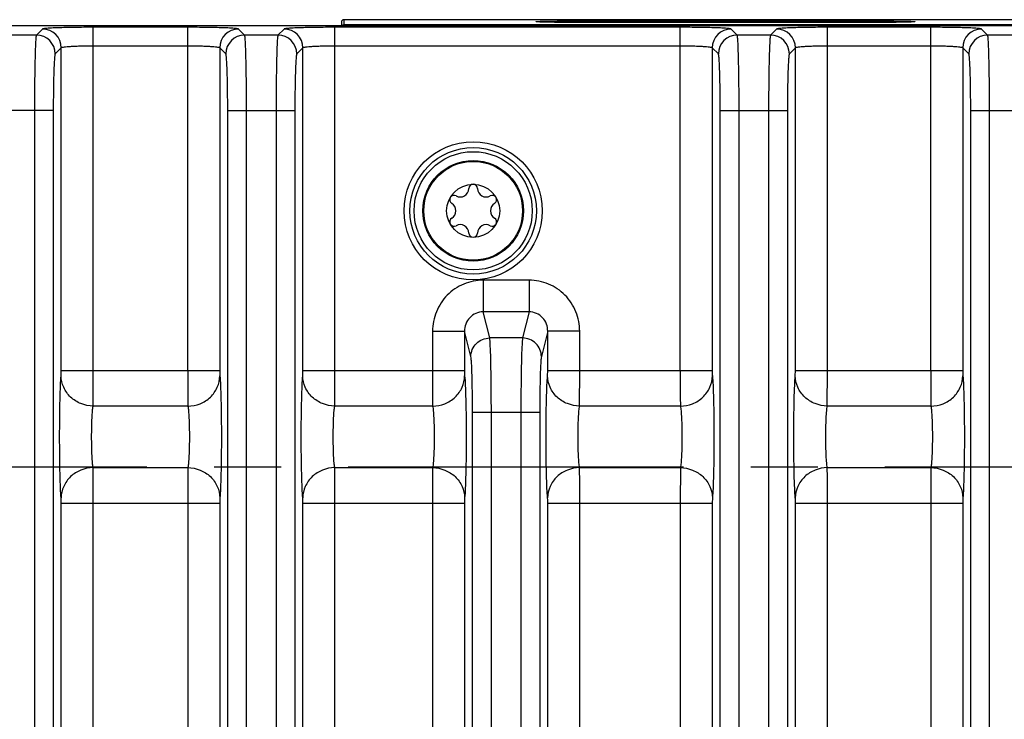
# Model space of a CAD drawing. Header units: inches. Extents: x 0 to 34, y 0 to 22.
# Tile 75 of 133: x 14.7 to 16.8, y 5.2 to 6.6. Entities that reach past the tile are written whole.
import ezdxf

# ---------------------------------------------------------------- set-up
doc = ezdxf.new("R2010")
doc.units = ezdxf.units.IN
doc.header["$LTSCALE"] = 1.87
doc.header["$MEASUREMENT"] = 0
doc.linetypes.add('CENTER', pattern=[0.6, 0.375, -0.075, 0.075, -0.075])
doc.layers.get('0').update_dxf_attribs({"linetype": 'CONTINUOUS'})
doc.layers.add('02___PRT_ALL_AXES', color=7, linetype='CONTINUOUS')
doc.layers.add('COSMETIC', color=7, linetype='CONTINUOUS')

msp = doc.modelspace()

# ---------------------------------------------------------------- linework, layer by layer
at = {"color": 7, "linetype": 'Continuous'}
for p, q in [((15.4209, 6.6497), (15.4207, 6.6389)), ((24.2428, 6.6497), (15.4209, 6.6497)), ((12.5547, 6.6373), (24.2326, 6.6373)), ((14.7909, 6.6302), (14.7781, 6.6175)), ((14.8971, 5.9164), (14.8971, 6.6338)), ((15.0945, 6.6338), (14.8971, 6.6338)), ((15.0945, 5.9164), (15.0945, 6.6338)), ((15.2135, 6.6175), (15.2008, 6.6302)), ((15.296, 6.6302), (15.2832, 6.6175)), ((15.4022, 5.9164), (15.4022, 6.6338)), ((16.1242, 6.6338), (15.4022, 6.6338)), ((15.4159, 6.6448), (15.4157, 6.6373)), ((24.232, 6.6389), (15.4207, 6.6389)), ((15.4207, 6.6389), (15.4207, 6.6373)), ((15.9235, 6.6473), (15.9235, 6.6438)), ((15.9235, 6.6473), (16.5141, 6.6473)), ((16.5141, 6.6438), (15.9235, 6.6438)), ((16.1242, 5.9164), (16.1242, 6.6338)), ((16.2432, 6.6175), (16.2305, 6.6302)), ((16.3257, 6.6302), (16.3129, 6.6175)), ((16.4319, 5.9164), (16.4319, 6.6338)), ((16.6479, 6.6338), (16.4319, 6.6338)), ((16.5141, 6.6473), (16.5141, 6.6438)), ((16.6479, 5.9164), (16.6479, 6.6338)), ((16.7668, 6.6175), (16.7541, 6.6302)), ((14.7781, 6.6175), (14.7084, 6.6175)), ((15.2832, 6.6175), (15.2135, 6.6175)), ((16.3129, 6.6175), (16.2432, 6.6175)), ((16.8366, 6.6175), (16.7668, 6.6175)), ((14.8302, 6.5909), (14.8175, 6.5781)), ((14.8302, 5.9164), (14.8302, 6.5909)), ((15.0945, 6.5945), (14.8971, 6.5945)), ((15.1614, 6.5909), (15.1614, 5.9164)), ((15.1742, 6.5781), (15.1614, 6.5909)), ((15.3353, 6.5909), (15.3226, 6.5781)), ((15.3353, 5.9164), (15.3353, 6.5909)), ((16.1242, 6.5945), (15.4022, 6.5945)), ((16.1911, 6.5909), (16.1911, 5.9164)), ((16.2039, 6.5781), (16.1911, 6.5909)), ((16.365, 6.5909), (16.3523, 6.5781)), ((16.365, 5.9164), (16.365, 6.5909)), ((16.6479, 6.5945), (16.4319, 6.5945)), ((16.7147, 6.5909), (16.7147, 5.9164)), ((16.7275, 6.5781), (16.7147, 6.5909)), ((14.8135, 6.4601), (14.673, 6.4601)), ((14.7741, 6.4601), (14.7741, 3.3703)), ((14.8135, 6.4601), (14.8135, 3.3703)), ((15.1782, 3.3703), (15.1782, 6.4601)), ((15.1782, 6.4601), (15.3186, 6.4601)), ((15.2175, 3.3703), (15.2175, 6.4601)), ((15.2793, 6.4601), (15.2793, 3.3703)), ((15.3186, 6.4601), (15.3186, 3.3703)), ((16.2078, 3.3703), (16.2078, 6.4601)), ((16.2078, 6.4601), (16.3483, 6.4601)), ((16.2472, 3.3703), (16.2472, 6.4601)), ((16.3089, 6.4601), (16.3089, 3.3703)), ((16.3483, 6.4601), (16.3483, 3.3703)), ((16.7315, 3.3703), (16.7315, 6.4601)), ((16.7315, 6.4601), (16.8719, 6.4601)), ((16.7708, 3.3703), (16.7708, 6.4601)), ((15.7122, 6.1053), (15.7122, 6.039)), ((15.8082, 6.1053), (15.7122, 6.1053)), ((15.8082, 6.1053), (15.8082, 6.039)), ((15.7258, 5.9844), (15.7122, 6.039)), ((15.8082, 6.039), (15.7122, 6.039)), ((15.8082, 6.039), (15.7946, 5.9844)), ((15.6064, 5.9984), (15.6064, 5.9164)), ((15.6064, 5.9984), (15.6732, 5.9984)), ((15.6732, 5.9984), (15.6732, 5.9164)), ((15.6864, 5.9454), (15.6732, 5.9984)), ((15.8471, 5.9984), (15.834, 5.9454)), ((15.8471, 5.9164), (15.8471, 5.9984)), ((15.914, 5.9984), (15.8471, 5.9984)), ((15.914, 5.9164), (15.914, 5.9984)), ((15.7946, 5.9844), (15.7258, 5.9844)), ((14.8299, 5.9052), (14.8302, 5.9164)), ((14.8302, 5.9164), (15.1614, 5.9164)), ((14.8968, 5.8421), (14.8971, 5.9164)), ((15.3351, 5.9052), (15.3353, 5.9164)), ((15.3353, 5.9164), (15.6732, 5.9164)), ((15.4019, 5.8421), (15.4022, 5.9164)), ((15.8469, 5.9052), (15.8471, 5.9164)), ((15.8471, 5.9164), (16.1911, 5.9164)), ((15.9138, 5.8421), (15.914, 5.9164)), ((16.3647, 5.9052), (16.365, 5.9164)), ((16.365, 5.9164), (16.7147, 5.9164)), ((16.4316, 5.8421), (16.4319, 5.9164)), ((15.0948, 5.8421), (14.8968, 5.8421)), ((15.6066, 5.8421), (15.4019, 5.8421)), ((15.69, 4.0019), (15.69, 5.8285)), ((15.8304, 5.8285), (15.69, 5.8285)), ((15.7293, 4.0019), (15.7293, 5.8285)), ((15.7911, 5.8285), (15.7911, 4.0019)), ((15.8304, 5.8285), (15.8304, 4.0019)), ((16.1245, 5.8421), (15.9138, 5.8421)), ((16.6481, 5.8421), (16.4316, 5.8421)), ((14.8968, 5.7133), (15.0948, 5.7133)), ((15.0948, 5.7133), (15.0945, 5.639)), ((15.4019, 5.7133), (15.6066, 5.7133)), ((15.6066, 5.7133), (15.6064, 5.639)), ((15.9138, 5.7133), (16.1245, 5.7133)), ((16.1245, 5.7133), (16.1242, 5.639)), ((16.4316, 5.7133), (16.6481, 5.7133)), ((16.6481, 5.7133), (16.6479, 5.639)), ((15.1617, 5.6501), (15.1614, 5.639)), ((15.6735, 5.6501), (15.6732, 5.639)), ((16.1914, 5.6501), (16.1911, 5.639)), ((16.715, 5.6501), (16.7147, 5.639)), ((14.8302, 4.1914), (14.8302, 5.639)), ((14.8302, 5.639), (15.1614, 5.639)), ((14.8971, 4.1914), (14.8971, 5.639)), ((15.0945, 5.639), (15.0945, 4.1914)), ((15.1614, 5.639), (15.1614, 4.1914)), ((15.3353, 4.1914), (15.3353, 5.639)), ((15.3353, 5.639), (15.6732, 5.639)), ((15.4022, 4.1914), (15.4022, 5.639)), ((15.6064, 5.639), (15.6064, 4.1914)), ((15.6732, 5.639), (15.6732, 4.1914)), ((15.8471, 4.1914), (15.8471, 5.639)), ((15.8471, 5.639), (16.1911, 5.639)), ((15.914, 4.1914), (15.914, 5.639)), ((16.1242, 5.639), (16.1242, 4.1914)), ((16.1911, 5.639), (16.1911, 4.1914)), ((16.365, 4.1914), (16.365, 5.639)), ((16.365, 5.639), (16.7147, 5.639)), ((16.4319, 4.1914), (16.4319, 5.639)), ((16.6479, 5.639), (16.6479, 4.1914)), ((16.7147, 5.639), (16.7147, 4.1914))]:
    msp.add_line(p, q, dxfattribs=at)
for radius in [0.1445, 0.1236, 0.1053, 0.1033, 0.0555]:
    msp.add_circle((15.6913, 6.2502), radius, dxfattribs=at)
for centre, radius, start, end in [((15.4209, 6.6447), 0.005, 89.996, 178.9951), ((14.7908, 6.5908), 0.0394, 0.0842, 89.9158), ((15.2008, 6.5908), 0.0394, 90.0842, 179.9158), ((15.2959, 6.5908), 0.0394, 0.0842, 89.9158), ((15.4207, 6.6339), 0.005, 89.9984, 136.727), ((16.2305, 6.5908), 0.0394, 90.0842, 179.9158), ((16.3256, 6.5908), 0.0394, 0.0842, 89.9158), ((16.7541, 6.5908), 0.0394, 90.0842, 179.9158), ((14.7781, 6.5781), 0.0394, 0.0842, 89.9158), ((15.2136, 6.5781), 0.0394, 90.0842, 179.9158), ((15.2832, 6.5781), 0.0394, 0.0842, 89.9158), ((16.2433, 6.5781), 0.0394, 90.0842, 179.9158), ((16.3129, 6.5781), 0.0394, 0.0842, 89.9158), ((16.7669, 6.5781), 0.0394, 90.0842, 179.9158), ((15.6913, 6.2965), 0.00906, 1.6303, 178.3697), ((15.6512, 6.2733), 0.00906, 61.6303, 238.3697), ((15.6641, 6.2972), 0.0181, 241.6303, 358.3697), ((15.7185, 6.2972), 0.0181, 181.6303, 298.3697), ((15.7314, 6.2733), 0.00906, 301.6303, 118.3697), ((15.637, 6.2502), 0.0181, 301.6303, 58.3697), ((15.7456, 6.2502), 0.0181, 121.6303, 238.3697), ((15.6512, 6.2271), 0.00906, 121.6303, 298.3697), ((15.6641, 6.2032), 0.0181, 1.6303, 118.3697), ((15.7185, 6.2032), 0.0181, 61.6303, 178.3697), ((15.7314, 6.2271), 0.00906, 241.6303, 58.3697), ((15.6913, 6.2039), 0.00906, 181.6303, 358.3697)]:
    msp.add_arc(centre, radius, start, end, dxfattribs=at)
for points, knots in [([(14.8971, 6.6338), (14.8838, 6.6338), (14.8645, 6.6337), (14.8399, 6.6332), (14.8242, 6.6328), (14.8111, 6.6323), (14.8021, 6.6318), (14.7966, 6.6313), (14.7938, 6.631), (14.792, 6.6307), (14.7911, 6.6304), (14.7909, 6.6302)], [0, 0, 0, 0, 0.374119, 0.543968, 0.693877, 0.818356, 0.912859, 0.947756, 0.973996, 0.991383, 1, 1, 1, 1]), ([(15.2008, 6.6302), (15.2006, 6.6304), (15.1996, 6.6307), (15.1978, 6.631), (15.195, 6.6313), (15.1896, 6.6318), (15.1806, 6.6323), (15.1675, 6.6328), (15.1517, 6.6332), (15.1271, 6.6337), (15.1078, 6.6338), (15.0945, 6.6338)], [0, 0, 0, 0, 0.008597, 0.025964, 0.052179, 0.087061, 0.18149, 0.305911, 0.455827, 0.625676, 1, 1, 1, 1]), ([(15.4022, 6.6338), (15.389, 6.6338), (15.3697, 6.6337), (15.345, 6.6332), (15.3293, 6.6328), (15.3162, 6.6323), (15.3072, 6.6318), (15.3017, 6.6313), (15.2989, 6.631), (15.2972, 6.6307), (15.2962, 6.6304), (15.296, 6.6302)], [0, 0, 0, 0, 0.374119, 0.543968, 0.693877, 0.818356, 0.912859, 0.947756, 0.973996, 0.991383, 1, 1, 1, 1]), ([(15.8229, 6.6455), (15.8229, 6.6456), (15.8234, 6.6457), (15.8238, 6.6458), (15.8247, 6.6459), (15.8257, 6.646), (15.8275, 6.6461), (15.8304, 6.6462), (15.8345, 6.6464), (15.8396, 6.6465), (15.8454, 6.6467), (15.8547, 6.6468), (15.8679, 6.647), (15.8852, 6.6472), (15.904, 6.6473), (15.917, 6.6473), (15.9235, 6.6473)], [0, 0, 0, 0, 0.003636, 0.008994, 0.016773, 0.026965, 0.03955, 0.071776, 0.113136, 0.163228, 0.221576, 0.287618, 0.439913, 0.614301, 0.804287, 1, 1, 1, 1]), ([(15.9235, 6.6438), (15.9171, 6.6438), (15.9044, 6.6438), (15.886, 6.6439), (15.8714, 6.644), (15.8605, 6.6442), (15.8533, 6.6443), (15.8467, 6.6444), (15.8408, 6.6446), (15.8357, 6.6447), (15.8314, 6.6448), (15.8284, 6.645), (15.8264, 6.6451), (15.8252, 6.6452), (15.8243, 6.6453), (15.8237, 6.6453), (15.8232, 6.6454), (15.823, 6.6455), (15.8229, 6.6455)], [0, 0, 0, 0, 0.191597, 0.377824, 0.549417, 0.627753, 0.700256, 0.766188, 0.824878, 0.875779, 0.918432, 0.95244, 0.966098, 0.977483, 0.98657, 0.993345, 0.997804, 1, 1, 1, 1]), ([(16.2305, 6.6302), (16.2303, 6.6304), (16.2293, 6.6307), (16.2275, 6.631), (16.2247, 6.6313), (16.2192, 6.6318), (16.2103, 6.6323), (16.1972, 6.6328), (16.1814, 6.6332), (16.1568, 6.6337), (16.1375, 6.6338), (16.1242, 6.6338)], [0, 0, 0, 0, 0.008597, 0.025964, 0.052179, 0.087061, 0.18149, 0.305911, 0.455827, 0.625676, 1, 1, 1, 1]), ([(16.4319, 6.6338), (16.4186, 6.6338), (16.3993, 6.6337), (16.3747, 6.6332), (16.359, 6.6328), (16.3459, 6.6323), (16.3369, 6.6318), (16.3314, 6.6313), (16.3286, 6.631), (16.3269, 6.6307), (16.3259, 6.6304), (16.3257, 6.6302)], [0, 0, 0, 0, 0.374119, 0.543968, 0.693877, 0.818356, 0.912859, 0.947756, 0.973996, 0.991383, 1, 1, 1, 1]), ([(16.5141, 6.6473), (16.5206, 6.6473), (16.5336, 6.6473), (16.5524, 6.6472), (16.5697, 6.647), (16.5829, 6.6468), (16.5922, 6.6467), (16.598, 6.6465), (16.603, 6.6464), (16.6072, 6.6462), (16.6101, 6.6461), (16.6119, 6.646), (16.6129, 6.6459), (16.6138, 6.6458), (16.6142, 6.6457), (16.6147, 6.6456), (16.6147, 6.6455)], [0, 0, 0, 0, 0.195826, 0.385808, 0.560148, 0.712431, 0.778462, 0.836799, 0.886882, 0.928236, 0.960456, 0.97304, 0.98323, 0.991008, 0.996364, 1, 1, 1, 1]), ([(16.6147, 6.6455), (16.6146, 6.6455), (16.6144, 6.6454), (16.6139, 6.6453), (16.6133, 6.6453), (16.6124, 6.6452), (16.6112, 6.6451), (16.6092, 6.645), (16.6062, 6.6448), (16.6019, 6.6447), (16.5968, 6.6446), (16.5909, 6.6444), (16.5843, 6.6443), (16.577, 6.6442), (16.5662, 6.644), (16.5516, 6.6439), (16.5332, 6.6438), (16.5205, 6.6438), (16.5141, 6.6438)], [0, 0, 0, 0, 0.002196, 0.006656, 0.013431, 0.02252, 0.033907, 0.047568, 0.081581, 0.12424, 0.17515, 0.233851, 0.299794, 0.372301, 0.450644, 0.622288, 0.808515, 1, 1, 1, 1]), ([(16.7541, 6.6302), (16.7539, 6.6304), (16.7529, 6.6307), (16.7511, 6.631), (16.7484, 6.6313), (16.7429, 6.6318), (16.7339, 6.6323), (16.7208, 6.6328), (16.7051, 6.6332), (16.6804, 6.6337), (16.6611, 6.6338), (16.6479, 6.6338)], [0, 0, 0, 0, 0.008597, 0.025964, 0.052179, 0.087061, 0.18149, 0.305911, 0.455827, 0.625676, 1, 1, 1, 1]), ([(14.7781, 6.6175), (14.7779, 6.6171), (14.7777, 6.6157), (14.7772, 6.6131), (14.7769, 6.609), (14.7764, 6.6008), (14.7758, 6.5875), (14.7752, 6.5682), (14.7748, 6.5448), (14.7743, 6.5084), (14.7741, 6.4798), (14.7741, 6.4601)], [0, 0, 0, 0, 0.008329, 0.02557, 0.051712, 0.086556, 0.180988, 0.305477, 0.455483, 0.625443, 1, 1, 1, 1]), ([(15.2175, 6.4601), (15.2175, 6.4798), (15.2174, 6.5084), (15.2169, 6.5448), (15.2164, 6.5682), (15.2158, 6.5875), (15.2153, 6.6008), (15.2147, 6.609), (15.2144, 6.6131), (15.214, 6.6157), (15.2138, 6.6171), (15.2135, 6.6175)], [0, 0, 0, 0, 0.374557, 0.544517, 0.694523, 0.819012, 0.913444, 0.948288, 0.97443, 0.991671, 1, 1, 1, 1]), ([(15.2832, 6.6175), (15.283, 6.6171), (15.2828, 6.6157), (15.2824, 6.6131), (15.282, 6.609), (15.2815, 6.6008), (15.2809, 6.5875), (15.2804, 6.5682), (15.2799, 6.5448), (15.2794, 6.5084), (15.2793, 6.4798), (15.2793, 6.4601)], [0, 0, 0, 0, 0.008329, 0.02557, 0.051712, 0.086556, 0.180988, 0.305477, 0.455483, 0.625443, 1, 1, 1, 1]), ([(16.2472, 6.4601), (16.2472, 6.4798), (16.2471, 6.5084), (16.2466, 6.5448), (16.2461, 6.5682), (16.2455, 6.5875), (16.245, 6.6008), (16.2444, 6.609), (16.2441, 6.6131), (16.2437, 6.6157), (16.2435, 6.6171), (16.2432, 6.6175)], [0, 0, 0, 0, 0.374557, 0.544517, 0.694523, 0.819012, 0.913444, 0.948288, 0.97443, 0.991671, 1, 1, 1, 1]), ([(16.3129, 6.6175), (16.3127, 6.6171), (16.3125, 6.6157), (16.312, 6.6131), (16.3117, 6.609), (16.3112, 6.6008), (16.3106, 6.5875), (16.31, 6.5682), (16.3096, 6.5448), (16.3091, 6.5084), (16.3089, 6.4798), (16.3089, 6.4601)], [0, 0, 0, 0, 0.008329, 0.02557, 0.051712, 0.086556, 0.180988, 0.305477, 0.455483, 0.625443, 1, 1, 1, 1]), ([(16.7708, 6.4601), (16.7708, 6.4798), (16.7707, 6.5084), (16.7702, 6.5448), (16.7697, 6.5682), (16.7691, 6.5875), (16.7686, 6.6008), (16.768, 6.609), (16.7677, 6.6131), (16.7673, 6.6157), (16.7671, 6.6171), (16.7668, 6.6175)], [0, 0, 0, 0, 0.374557, 0.544517, 0.694523, 0.819012, 0.913444, 0.948288, 0.97443, 0.991671, 1, 1, 1, 1]), ([(14.8971, 6.5945), (14.8887, 6.5945), (14.8766, 6.5943), (14.8611, 6.5939), (14.8512, 6.5935), (14.843, 6.5929), (14.8366, 6.5924), (14.8328, 6.5917), (14.8305, 6.5914), (14.8302, 6.5909)], [0, 0, 0, 0, 0.373447, 0.54299, 0.692643, 0.816964, 0.91148, 0.97293, 1, 1, 1, 1]), ([(15.1614, 6.5909), (15.1611, 6.5914), (15.1588, 6.5917), (15.1551, 6.5924), (15.1487, 6.5929), (15.1405, 6.5935), (15.1306, 6.5939), (15.1151, 6.5943), (15.1029, 6.5945), (15.0945, 6.5945)], [0, 0, 0, 0, 0.027052, 0.088466, 0.182908, 0.307182, 0.456838, 0.626375, 1, 1, 1, 1]), ([(15.4022, 6.5945), (15.3939, 6.5945), (15.3817, 6.5943), (15.3662, 6.5939), (15.3563, 6.5935), (15.3481, 6.5929), (15.3417, 6.5924), (15.3379, 6.5917), (15.3357, 6.5914), (15.3353, 6.5909)], [0, 0, 0, 0, 0.373447, 0.54299, 0.692643, 0.816964, 0.91148, 0.97293, 1, 1, 1, 1]), ([(16.1911, 6.5909), (16.1908, 6.5914), (16.1885, 6.5917), (16.1848, 6.5924), (16.1784, 6.5929), (16.1702, 6.5935), (16.1603, 6.5939), (16.1448, 6.5943), (16.1326, 6.5945), (16.1242, 6.5945)], [0, 0, 0, 0, 0.027052, 0.088466, 0.182908, 0.307182, 0.456838, 0.626375, 1, 1, 1, 1]), ([(16.4319, 6.5945), (16.4235, 6.5945), (16.4114, 6.5943), (16.3959, 6.5939), (16.386, 6.5935), (16.3778, 6.5929), (16.3714, 6.5924), (16.3676, 6.5917), (16.3653, 6.5914), (16.365, 6.5909)], [0, 0, 0, 0, 0.373447, 0.54299, 0.692643, 0.816964, 0.91148, 0.97293, 1, 1, 1, 1]), ([(16.7147, 6.5909), (16.7144, 6.5914), (16.7121, 6.5917), (16.7084, 6.5924), (16.702, 6.5929), (16.6938, 6.5935), (16.6839, 6.5939), (16.6684, 6.5943), (16.6562, 6.5945), (16.6479, 6.5945)], [0, 0, 0, 0, 0.027052, 0.088466, 0.182908, 0.307182, 0.456838, 0.626375, 1, 1, 1, 1]), ([(14.8175, 6.5781), (14.8172, 6.5779), (14.817, 6.5768), (14.8166, 6.5749), (14.8163, 6.5718), (14.8157, 6.5657), (14.8152, 6.5557), (14.8146, 6.5411), (14.8141, 6.5236), (14.8136, 6.4963), (14.8135, 6.4748), (14.8135, 6.4601)], [0, 0, 0, 0, 0.008604, 0.025967, 0.052176, 0.087054, 0.181481, 0.305903, 0.455824, 0.625684, 1, 1, 1, 1]), ([(15.1782, 6.4601), (15.1782, 6.4748), (15.178, 6.4963), (15.1775, 6.5236), (15.1771, 6.5411), (15.1765, 6.5557), (15.1759, 6.5657), (15.1754, 6.5718), (15.1751, 6.5749), (15.1747, 6.5768), (15.1744, 6.5779), (15.1742, 6.5781)], [0, 0, 0, 0, 0.374316, 0.544176, 0.694097, 0.818519, 0.912946, 0.947824, 0.974033, 0.991396, 1, 1, 1, 1]), ([(15.3226, 6.5781), (15.3224, 6.5779), (15.3221, 6.5768), (15.3217, 6.5749), (15.3214, 6.5718), (15.3208, 6.5657), (15.3203, 6.5557), (15.3197, 6.5411), (15.3192, 6.5236), (15.3187, 6.4963), (15.3186, 6.4748), (15.3186, 6.4601)], [0, 0, 0, 0, 0.008604, 0.025967, 0.052176, 0.087054, 0.181481, 0.305903, 0.455824, 0.625684, 1, 1, 1, 1]), ([(16.2078, 6.4601), (16.2078, 6.4748), (16.2077, 6.4963), (16.2072, 6.5236), (16.2068, 6.5411), (16.2062, 6.5557), (16.2056, 6.5657), (16.2051, 6.5718), (16.2047, 6.5749), (16.2043, 6.5768), (16.2041, 6.5779), (16.2039, 6.5781)], [0, 0, 0, 0, 0.374316, 0.544176, 0.694097, 0.818519, 0.912946, 0.947824, 0.974033, 0.991396, 1, 1, 1, 1]), ([(16.3523, 6.5781), (16.352, 6.5779), (16.3518, 6.5768), (16.3514, 6.5749), (16.3511, 6.5718), (16.3505, 6.5657), (16.35, 6.5557), (16.3494, 6.5411), (16.3489, 6.5236), (16.3484, 6.4963), (16.3483, 6.4748), (16.3483, 6.4601)], [0, 0, 0, 0, 0.008604, 0.025967, 0.052176, 0.087054, 0.181481, 0.305903, 0.455824, 0.625684, 1, 1, 1, 1]), ([(16.7315, 6.4601), (16.7315, 6.4748), (16.7313, 6.4963), (16.7308, 6.5236), (16.7304, 6.5411), (16.7298, 6.5557), (16.7292, 6.5657), (16.7287, 6.5718), (16.7284, 6.5749), (16.728, 6.5768), (16.7277, 6.5779), (16.7275, 6.5781)], [0, 0, 0, 0, 0.374316, 0.544176, 0.694097, 0.818519, 0.912946, 0.947824, 0.974033, 0.991396, 1, 1, 1, 1]), ([(15.7122, 6.1053), (15.6984, 6.1053), (15.6704, 6.0997), (15.6352, 6.0758), (15.6118, 6.0402), (15.6064, 6.0123), (15.6064, 5.9984)], [0, 0, 0, 0, 0.250003, 0.499951, 0.749924, 1, 1, 1, 1]), ([(15.914, 5.9984), (15.914, 6.0123), (15.9086, 6.0402), (15.8852, 6.0758), (15.85, 6.0997), (15.822, 6.1053), (15.8082, 6.1053)], [0, 0, 0, 0, 0.250075, 0.50005, 0.750001, 1, 1, 1, 1]), ([(15.7122, 6.039), (15.707, 6.039), (15.6964, 6.0369), (15.6833, 6.0275), (15.675, 6.014), (15.6732, 6.0036), (15.6732, 5.9984)], [0, 0, 0, 0, 0.252287, 0.503673, 0.752857, 1, 1, 1, 1]), ([(15.8471, 5.9984), (15.8472, 6.0036), (15.8454, 6.014), (15.8371, 6.0275), (15.824, 6.0369), (15.8134, 6.039), (15.8082, 6.039)], [0, 0, 0, 0, 0.247143, 0.496329, 0.747717, 1, 1, 1, 1]), ([(15.6864, 5.9454), (15.6865, 5.9554), (15.695, 5.9761), (15.7158, 5.9844), (15.7258, 5.9844)], [0, 0, 0, 0, 0.498388, 1, 1, 1, 1]), ([(15.7293, 5.8285), (15.7293, 5.8468), (15.7292, 5.8813), (15.7285, 5.9274), (15.7277, 5.9589), (15.7266, 5.9764), (15.7262, 5.9823), (15.7258, 5.9844)], [0, 0, 0, 0, 0.353542, 0.662219, 0.887141, 0.958811, 1, 1, 1, 1]), ([(15.7946, 5.9844), (15.7942, 5.9823), (15.7938, 5.9764), (15.7927, 5.9589), (15.7919, 5.9274), (15.7912, 5.8813), (15.7911, 5.8468), (15.7911, 5.8285)], [0, 0, 0, 0, 0.041189, 0.11286, 0.337782, 0.646459, 1, 1, 1, 1]), ([(15.834, 5.9454), (15.8339, 5.9554), (15.8254, 5.9761), (15.8046, 5.9844), (15.7946, 5.9844)], [0, 0, 0, 0, 0.498388, 1, 1, 1, 1]), ([(15.69, 5.8285), (15.69, 5.8423), (15.6898, 5.8681), (15.6891, 5.9027), (15.6883, 5.9263), (15.6873, 5.9394), (15.6868, 5.9439), (15.6864, 5.9454)], [0, 0, 0, 0, 0.353419, 0.661997, 0.886903, 0.958641, 1, 1, 1, 1]), ([(15.834, 5.9454), (15.8336, 5.9439), (15.8331, 5.9394), (15.8321, 5.9263), (15.8313, 5.9027), (15.8306, 5.8681), (15.8304, 5.8423), (15.8304, 5.8285)], [0, 0, 0, 0, 0.041359, 0.113097, 0.338005, 0.646582, 1, 1, 1, 1]), ([(15.0945, 5.9164), (15.0945, 5.9084), (15.0946, 5.8836), (15.0946, 5.8589), (15.0948, 5.8421)], [0, 0, 0, 0, 0.321742, 1, 1, 1, 1]), ([(15.1614, 5.9164), (15.1614, 5.9152), (15.1615, 5.9115), (15.1615, 5.9078), (15.1617, 5.9052)], [0, 0, 0, 0, 0.321678, 1, 1, 1, 1]), ([(15.6064, 5.9164), (15.6064, 5.9084), (15.6064, 5.8836), (15.6064, 5.8589), (15.6066, 5.8421)], [0, 0, 0, 0, 0.321742, 1, 1, 1, 1]), ([(15.6732, 5.9164), (15.6732, 5.9152), (15.6733, 5.9115), (15.6733, 5.9078), (15.6735, 5.9052)], [0, 0, 0, 0, 0.321678, 1, 1, 1, 1]), ([(16.1242, 5.9164), (16.1242, 5.9084), (16.1243, 5.8836), (16.1242, 5.8589), (16.1245, 5.8421)], [0, 0, 0, 0, 0.321742, 1, 1, 1, 1]), ([(16.1911, 5.9164), (16.1911, 5.9152), (16.1912, 5.9115), (16.1911, 5.9078), (16.1914, 5.9052)], [0, 0, 0, 0, 0.321678, 1, 1, 1, 1]), ([(16.6479, 5.9164), (16.6479, 5.9084), (16.6479, 5.8836), (16.6479, 5.8589), (16.6481, 5.8421)], [0, 0, 0, 0, 0.321742, 1, 1, 1, 1]), ([(16.7147, 5.9164), (16.7147, 5.9152), (16.7148, 5.9115), (16.7148, 5.9078), (16.715, 5.9052)], [0, 0, 0, 0, 0.321678, 1, 1, 1, 1]), ([(14.8299, 5.6501), (14.8293, 5.6566), (14.8284, 5.6731), (14.8271, 5.7156), (14.8266, 5.7777), (14.8271, 5.8398), (14.8284, 5.8823), (14.8293, 5.8987), (14.8299, 5.9052)], [0, 0, 0, 0, 0.076843, 0.193551, 0.5, 0.806448, 0.923156, 1, 1, 1, 1]), ([(14.8968, 5.8421), (14.8882, 5.8422), (14.8709, 5.8456), (14.8488, 5.8595), (14.8338, 5.8804), (14.83, 5.8971), (14.8299, 5.9052)], [0, 0, 0, 0, 0.256111, 0.509215, 0.756946, 1, 1, 1, 1]), ([(15.0948, 5.8421), (15.1035, 5.8422), (15.1208, 5.8455), (15.1428, 5.8595), (15.1579, 5.8804), (15.1616, 5.8971), (15.1617, 5.9052)], [0, 0, 0, 0, 0.256111, 0.509215, 0.756946, 1, 1, 1, 1]), ([(15.1617, 5.9052), (15.1624, 5.8987), (15.1632, 5.8823), (15.1646, 5.8398), (15.1651, 5.7777), (15.1646, 5.7156), (15.1632, 5.6731), (15.1624, 5.6566), (15.1617, 5.6501)], [0, 0, 0, 0, 0.076844, 0.193552, 0.5, 0.806449, 0.923156, 1, 1, 1, 1]), ([(15.3351, 5.6501), (15.3344, 5.6566), (15.3336, 5.6731), (15.3322, 5.7156), (15.3317, 5.7777), (15.3322, 5.8398), (15.3336, 5.8823), (15.3344, 5.8987), (15.3351, 5.9052)], [0, 0, 0, 0, 0.076843, 0.193551, 0.5, 0.806448, 0.923156, 1, 1, 1, 1]), ([(15.4019, 5.8421), (15.3933, 5.8422), (15.376, 5.8456), (15.3539, 5.8595), (15.3389, 5.8804), (15.3352, 5.8971), (15.3351, 5.9052)], [0, 0, 0, 0, 0.256111, 0.509215, 0.756946, 1, 1, 1, 1]), ([(15.6066, 5.8421), (15.6153, 5.8422), (15.6326, 5.8455), (15.6546, 5.8595), (15.6697, 5.8804), (15.6734, 5.8971), (15.6735, 5.9052)], [0, 0, 0, 0, 0.256111, 0.509215, 0.756946, 1, 1, 1, 1]), ([(15.6735, 5.9052), (15.6742, 5.8987), (15.675, 5.8823), (15.6764, 5.8398), (15.6769, 5.7777), (15.6764, 5.7156), (15.675, 5.6731), (15.6742, 5.6566), (15.6735, 5.6501)], [0, 0, 0, 0, 0.076844, 0.193552, 0.5, 0.806449, 0.923156, 1, 1, 1, 1]), ([(15.8469, 5.6501), (15.8462, 5.6566), (15.8454, 5.6731), (15.844, 5.7156), (15.8435, 5.7777), (15.844, 5.8398), (15.8454, 5.8823), (15.8462, 5.8987), (15.8469, 5.9052)], [0, 0, 0, 0, 0.076843, 0.193551, 0.5, 0.806448, 0.923156, 1, 1, 1, 1]), ([(15.9138, 5.8421), (15.9051, 5.8422), (15.8878, 5.8456), (15.8657, 5.8595), (15.8507, 5.8804), (15.847, 5.8971), (15.8469, 5.9052)], [0, 0, 0, 0, 0.256111, 0.509215, 0.756946, 1, 1, 1, 1]), ([(16.1245, 5.8421), (16.1331, 5.8422), (16.1504, 5.8455), (16.1725, 5.8595), (16.1876, 5.8804), (16.1913, 5.8971), (16.1914, 5.9052)], [0, 0, 0, 0, 0.256111, 0.509215, 0.756946, 1, 1, 1, 1]), ([(16.1914, 5.9052), (16.1921, 5.8987), (16.1929, 5.8823), (16.1943, 5.8398), (16.1948, 5.7777), (16.1943, 5.7156), (16.1929, 5.6731), (16.1921, 5.6566), (16.1914, 5.6501)], [0, 0, 0, 0, 0.076844, 0.193552, 0.5, 0.806449, 0.923156, 1, 1, 1, 1]), ([(16.3647, 5.6501), (16.3641, 5.6566), (16.3632, 5.6731), (16.3619, 5.7156), (16.3614, 5.7777), (16.3619, 5.8398), (16.3632, 5.8823), (16.3641, 5.8987), (16.3647, 5.9052)], [0, 0, 0, 0, 0.076843, 0.193551, 0.5, 0.806448, 0.923156, 1, 1, 1, 1]), ([(16.4316, 5.8421), (16.423, 5.8422), (16.4057, 5.8456), (16.3836, 5.8595), (16.3686, 5.8804), (16.3648, 5.8971), (16.3647, 5.9052)], [0, 0, 0, 0, 0.256111, 0.509215, 0.756946, 1, 1, 1, 1]), ([(16.6481, 5.8421), (16.6568, 5.8422), (16.6741, 5.8455), (16.6961, 5.8595), (16.7112, 5.8804), (16.7149, 5.8971), (16.715, 5.9052)], [0, 0, 0, 0, 0.256111, 0.509215, 0.756946, 1, 1, 1, 1]), ([(16.715, 5.9052), (16.7157, 5.8987), (16.7165, 5.8823), (16.7179, 5.8398), (16.7184, 5.7777), (16.7179, 5.7156), (16.7165, 5.6731), (16.7157, 5.6566), (16.715, 5.6501)], [0, 0, 0, 0, 0.076844, 0.193552, 0.5, 0.806449, 0.923156, 1, 1, 1, 1]), ([(14.8968, 5.7133), (14.8962, 5.7166), (14.8953, 5.7249), (14.894, 5.7463), (14.8935, 5.7777), (14.894, 5.8091), (14.8953, 5.8305), (14.8962, 5.8388), (14.8968, 5.8421)], [0, 0, 0, 0, 0.077147, 0.193831, 0.500016, 0.806192, 0.922866, 1, 1, 1, 1]), ([(15.0948, 5.8421), (15.0955, 5.8388), (15.0963, 5.8305), (15.0977, 5.8091), (15.0982, 5.7777), (15.0977, 5.7463), (15.0963, 5.7249), (15.0955, 5.7166), (15.0948, 5.7133)], [0, 0, 0, 0, 0.077134, 0.193809, 0.499986, 0.806171, 0.922854, 1, 1, 1, 1]), ([(15.4019, 5.7133), (15.4013, 5.7166), (15.4004, 5.7249), (15.3991, 5.7463), (15.3986, 5.7777), (15.3991, 5.8091), (15.4004, 5.8305), (15.4013, 5.8388), (15.4019, 5.8421)], [0, 0, 0, 0, 0.077147, 0.193831, 0.500016, 0.806192, 0.922866, 1, 1, 1, 1]), ([(15.6066, 5.8421), (15.6073, 5.8388), (15.6081, 5.8305), (15.6095, 5.8091), (15.61, 5.7777), (15.6095, 5.7463), (15.6081, 5.7249), (15.6073, 5.7166), (15.6066, 5.7133)], [0, 0, 0, 0, 0.077134, 0.193809, 0.499986, 0.806171, 0.922854, 1, 1, 1, 1]), ([(15.9138, 5.7133), (15.9131, 5.7166), (15.9122, 5.7249), (15.9109, 5.7463), (15.9104, 5.7777), (15.9109, 5.8091), (15.9122, 5.8305), (15.9131, 5.8388), (15.9138, 5.8421)], [0, 0, 0, 0, 0.077147, 0.193831, 0.500016, 0.806192, 0.922866, 1, 1, 1, 1]), ([(16.1245, 5.8421), (16.1252, 5.8388), (16.126, 5.8305), (16.1274, 5.8091), (16.1279, 5.7777), (16.1274, 5.7463), (16.126, 5.7249), (16.1252, 5.7166), (16.1245, 5.7133)], [0, 0, 0, 0, 0.077134, 0.193809, 0.499986, 0.806171, 0.922854, 1, 1, 1, 1]), ([(16.4316, 5.7133), (16.431, 5.7166), (16.4301, 5.7249), (16.4288, 5.7463), (16.4283, 5.7777), (16.4288, 5.8091), (16.4301, 5.8305), (16.431, 5.8388), (16.4316, 5.8421)], [0, 0, 0, 0, 0.077147, 0.193831, 0.500016, 0.806192, 0.922866, 1, 1, 1, 1]), ([(16.6481, 5.8421), (16.6488, 5.8388), (16.6496, 5.8305), (16.651, 5.8091), (16.6515, 5.7777), (16.651, 5.7463), (16.6496, 5.7249), (16.6488, 5.7166), (16.6481, 5.7133)], [0, 0, 0, 0, 0.077134, 0.193809, 0.499986, 0.806171, 0.922854, 1, 1, 1, 1]), ([(14.8968, 5.7133), (14.8882, 5.7132), (14.8709, 5.7098), (14.8488, 5.6959), (14.8338, 5.675), (14.83, 5.6583), (14.8299, 5.6501)], [0, 0, 0, 0, 0.256111, 0.509215, 0.756946, 1, 1, 1, 1]), ([(14.8971, 5.639), (14.8971, 5.647), (14.8971, 5.6717), (14.8971, 5.6965), (14.8968, 5.7133)], [0, 0, 0, 0, 0.321753, 1, 1, 1, 1]), ([(15.0948, 5.7133), (15.1035, 5.7132), (15.1208, 5.7098), (15.1428, 5.6959), (15.1579, 5.675), (15.1616, 5.6583), (15.1617, 5.6501)], [0, 0, 0, 0, 0.256111, 0.509215, 0.756946, 1, 1, 1, 1]), ([(15.4019, 5.7133), (15.3933, 5.7132), (15.376, 5.7098), (15.3539, 5.6959), (15.3389, 5.675), (15.3352, 5.6583), (15.3351, 5.6501)], [0, 0, 0, 0, 0.256111, 0.509215, 0.756946, 1, 1, 1, 1]), ([(15.4022, 5.639), (15.4022, 5.647), (15.4022, 5.6717), (15.4022, 5.6965), (15.4019, 5.7133)], [0, 0, 0, 0, 0.321753, 1, 1, 1, 1]), ([(15.6066, 5.7133), (15.6153, 5.7132), (15.6326, 5.7098), (15.6546, 5.6959), (15.6697, 5.675), (15.6734, 5.6583), (15.6735, 5.6501)], [0, 0, 0, 0, 0.256111, 0.509215, 0.756946, 1, 1, 1, 1]), ([(15.9138, 5.7133), (15.9051, 5.7132), (15.8878, 5.7098), (15.8657, 5.6959), (15.8507, 5.675), (15.847, 5.6583), (15.8469, 5.6501)], [0, 0, 0, 0, 0.256111, 0.509215, 0.756946, 1, 1, 1, 1]), ([(15.914, 5.639), (15.914, 5.647), (15.914, 5.6717), (15.914, 5.6965), (15.9138, 5.7133)], [0, 0, 0, 0, 0.321753, 1, 1, 1, 1]), ([(16.1245, 5.7133), (16.1331, 5.7132), (16.1504, 5.7098), (16.1725, 5.6959), (16.1876, 5.675), (16.1913, 5.6583), (16.1914, 5.6501)], [0, 0, 0, 0, 0.256111, 0.509215, 0.756946, 1, 1, 1, 1]), ([(16.4316, 5.7133), (16.423, 5.7132), (16.4057, 5.7098), (16.3836, 5.6959), (16.3686, 5.675), (16.3648, 5.6583), (16.3647, 5.6501)], [0, 0, 0, 0, 0.256111, 0.509215, 0.756946, 1, 1, 1, 1]), ([(16.4319, 5.639), (16.4319, 5.647), (16.4319, 5.6717), (16.4319, 5.6965), (16.4316, 5.7133)], [0, 0, 0, 0, 0.321753, 1, 1, 1, 1]), ([(16.6481, 5.7133), (16.6568, 5.7132), (16.6741, 5.7098), (16.6961, 5.6959), (16.7112, 5.675), (16.7149, 5.6583), (16.715, 5.6501)], [0, 0, 0, 0, 0.256111, 0.509215, 0.756946, 1, 1, 1, 1]), ([(14.8302, 5.639), (14.8302, 5.6402), (14.8302, 5.6439), (14.8302, 5.6476), (14.8299, 5.6501)], [0, 0, 0, 0, 0.321678, 1, 1, 1, 1]), ([(15.3353, 5.639), (15.3353, 5.6402), (15.3353, 5.6439), (15.3353, 5.6476), (15.3351, 5.6501)], [0, 0, 0, 0, 0.321678, 1, 1, 1, 1]), ([(15.8471, 5.639), (15.8471, 5.6402), (15.8471, 5.6439), (15.8471, 5.6476), (15.8469, 5.6501)], [0, 0, 0, 0, 0.321678, 1, 1, 1, 1]), ([(16.365, 5.639), (16.365, 5.6402), (16.365, 5.6439), (16.365, 5.6476), (16.3647, 5.6501)], [0, 0, 0, 0, 0.321678, 1, 1, 1, 1])]:
    msp.add_open_spline(points, degree=3, knots=knots, dxfattribs=at)
at = {"layer": '02___PRT_ALL_AXES', "color": 7, "linetype": 'CENTER'}
msp.add_line((14.308, 5.7152), (18.7421, 5.7152), dxfattribs=at)
at = {"layer": 'COSMETIC', "color": 7, "linetype": 'Continuous'}
msp.add_circle((15.6913, 6.2502), 0.1323, dxfattribs=at)

doc.saveas('drawing.dxf')
